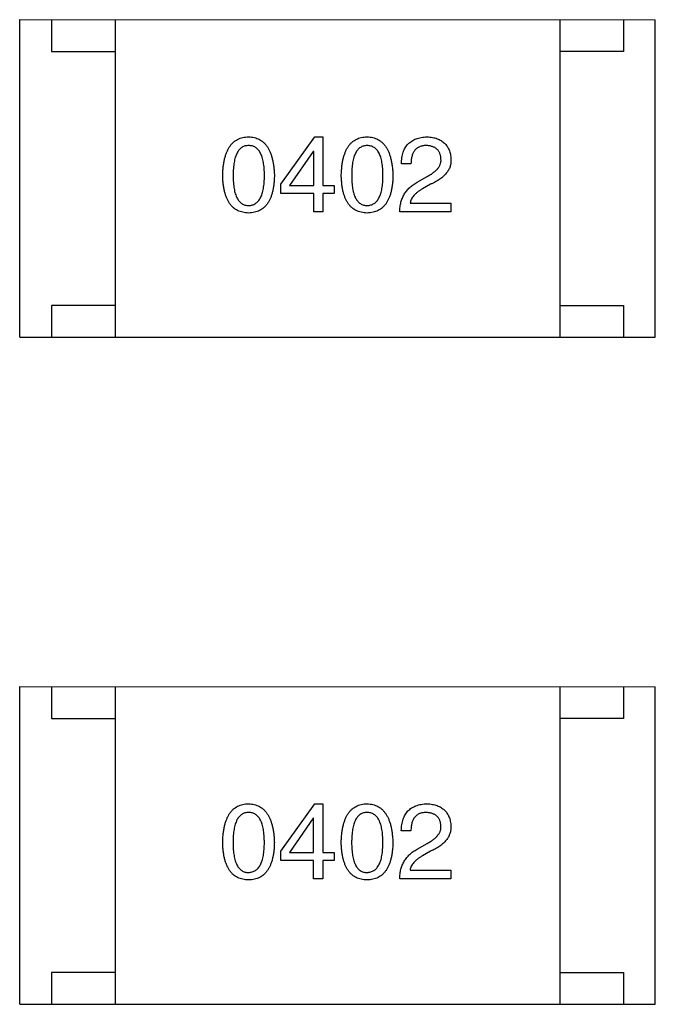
# Model space of a CAD drawing. Header units: millimetres. Extents: x 344 to 667, y 229 to 335.
# Tile 95 of 206: x 615.13 to 616.13, y 247.62 to 249.17. Entities that reach past the tile are written whole.
import ezdxf

# ---------------------------------------------------------------- set-up
doc = ezdxf.new("R2010")
doc.units = ezdxf.units.MM
doc.header["$LTSCALE"] = 0.5
doc.layers.get('0').update_dxf_attribs({"linetype": 'CONTINUOUS'})

msp = doc.modelspace()

# ---------------------------------------------------------------- linework, layer by layer
at = {"linetype": 'Continuous'}
for p, q in [((615.1326, 249.1667), (616.1326, 249.1666)), ((615.1326, 248.6667), (615.1326, 249.1667)), ((615.1826, 249.1667), (615.1826, 249.1167)), ((615.2826, 249.1666), (615.2826, 248.6666)), ((615.9826, 249.1666), (615.9826, 248.6666)), ((616.0826, 249.1666), (616.0826, 249.1166)), ((616.1326, 248.6666), (616.1326, 249.1666)), ((615.1826, 249.1167), (615.2826, 249.1166)), ((616.0826, 249.1166), (615.9826, 249.1166)), ((615.5433, 248.9075), (615.5971, 248.9823)), ((615.5971, 248.9823), (615.6095, 248.9823)), ((615.6095, 248.9823), (615.6095, 248.9056)), ((615.5944, 248.9593), (615.5571, 248.9056)), ((615.5951, 248.9593), (615.5944, 248.9593)), ((615.5951, 248.9056), (615.5951, 248.9593)), ((615.7482, 248.9397), (615.7331, 248.9397)), ((615.758, 248.9108), (615.7737, 248.92)), ((615.5433, 248.8931), (615.5433, 248.9075)), ((615.5571, 248.9056), (615.5951, 248.9056)), ((615.6095, 248.9056), (615.6272, 248.9056)), ((615.6272, 248.9056), (615.6272, 248.8931)), ((615.779, 248.9075), (615.7665, 248.9003)), ((615.5951, 248.8931), (615.5433, 248.8931)), ((615.5951, 248.8643), (615.5951, 248.8931)), ((615.6272, 248.8931), (615.6095, 248.8931)), ((615.6095, 248.8931), (615.6095, 248.8643)), ((615.7469, 248.878), (615.8111, 248.878)), ((615.8111, 248.878), (615.8111, 248.8642)), ((615.6095, 248.8643), (615.5951, 248.8643)), ((615.8111, 248.8642), (615.7305, 248.8642)), ((615.2826, 248.7166), (615.1826, 248.7167)), ((615.1826, 248.7167), (615.1826, 248.6667)), ((615.9826, 248.7166), (616.0826, 248.7166)), ((616.0826, 248.7166), (616.0826, 248.6666)), ((615.1326, 248.6667), (616.1326, 248.6666)), ((615.1325, 248.1167), (616.1325, 248.1166)), ((615.1325, 247.6167), (615.1325, 248.1167)), ((615.1825, 248.1167), (615.1825, 248.0667)), ((615.2825, 248.1167), (615.2825, 247.6167)), ((615.9825, 248.1166), (615.9825, 247.6166)), ((616.0825, 248.1166), (616.0825, 248.0666)), ((616.1325, 247.6166), (616.1325, 248.1166)), ((615.1825, 248.0667), (615.2825, 248.0667)), ((616.0825, 248.0666), (615.9825, 248.0666)), ((615.5432, 247.8576), (615.597, 247.9323)), ((615.597, 247.9323), (615.6094, 247.9323)), ((615.6094, 247.9323), (615.6094, 247.8556)), ((615.5943, 247.9094), (615.557, 247.8556)), ((615.595, 247.9094), (615.5943, 247.9094)), ((615.595, 247.8556), (615.595, 247.9094)), ((615.7481, 247.8897), (615.733, 247.8897)), ((615.5432, 247.8431), (615.5432, 247.8576)), ((615.7579, 247.8608), (615.7737, 247.87)), ((615.7789, 247.8575), (615.7664, 247.8503)), ((615.595, 247.8431), (615.5432, 247.8431)), ((615.557, 247.8556), (615.595, 247.8556)), ((615.595, 247.8143), (615.595, 247.8431)), ((615.6094, 247.8556), (615.6271, 247.8556)), ((615.6271, 247.8431), (615.6094, 247.8431)), ((615.6094, 247.8431), (615.6094, 247.8143)), ((615.6271, 247.8556), (615.6271, 247.8431)), ((615.7468, 247.828), (615.811, 247.828)), ((615.811, 247.828), (615.811, 247.8143)), ((615.6094, 247.8143), (615.595, 247.8143)), ((615.811, 247.8143), (615.7304, 247.8143)), ((615.2825, 247.6667), (615.1825, 247.6667)), ((615.1825, 247.6667), (615.1825, 247.6167)), ((615.9825, 247.6666), (616.0825, 247.6666)), ((616.0825, 247.6666), (616.0825, 247.6166)), ((615.1325, 247.6167), (616.1325, 247.6166))]:
    msp.add_line(p, q, dxfattribs=at)
for points, knots in [([(615.452, 248.9213), (615.4521, 248.9238), (615.4522, 248.9285), (615.4528, 248.9353), (615.4537, 248.9417), (615.4549, 248.9476), (615.4564, 248.9531), (615.4582, 248.9581), (615.4603, 248.9626), (615.4627, 248.9667), (615.4654, 248.9703), (615.4684, 248.9735), (615.4717, 248.9761), (615.4753, 248.9783), (615.4793, 248.98), (615.4834, 248.9813), (615.488, 248.9821), (615.4911, 248.9822), (615.4927, 248.9823)], [0, 0, 0, 0, 0.088823, 0.172287, 0.250296, 0.323438, 0.392244, 0.456221, 0.516635, 0.573871, 0.628, 0.680335, 0.731489, 0.782557, 0.834044, 0.886738, 0.942089, 1, 1, 1, 1]), ([(615.4927, 248.9823), (615.4942, 248.9822), (615.4973, 248.982), (615.5017, 248.9812), (615.5059, 248.9798), (615.5097, 248.9781), (615.5133, 248.9759), (615.5166, 248.9732), (615.5196, 248.97), (615.5223, 248.9664), (615.5247, 248.9623), (615.5268, 248.9578), (615.5286, 248.9528), (615.5301, 248.9474), (615.5313, 248.9415), (615.5323, 248.9352), (615.533, 248.9284), (615.5332, 248.9237), (615.5333, 248.9213)], [0, 0, 0, 0, 0.057415, 0.112361, 0.16496, 0.216437, 0.267441, 0.318839, 0.371478, 0.426325, 0.483626, 0.544235, 0.608673, 0.677374, 0.750405, 0.828394, 0.911525, 1, 1, 1, 1]), ([(615.6385, 248.9213), (615.6386, 248.9237), (615.6388, 248.9285), (615.6394, 248.9353), (615.6402, 248.9417), (615.6415, 248.9476), (615.6429, 248.9531), (615.6448, 248.9581), (615.6468, 248.9626), (615.6492, 248.9667), (615.6519, 248.9703), (615.6549, 248.9734), (615.6582, 248.9761), (615.6618, 248.9783), (615.6658, 248.98), (615.67, 248.9813), (615.6745, 248.9821), (615.6776, 248.9822), (615.6792, 248.9823)], [0, 0, 0, 0, 0.088823, 0.172287, 0.250296, 0.323438, 0.392244, 0.456221, 0.516635, 0.573871, 0.628, 0.680335, 0.731489, 0.782557, 0.834044, 0.886738, 0.942089, 1, 1, 1, 1]), ([(615.6792, 248.9823), (615.6807, 248.9822), (615.6838, 248.982), (615.6882, 248.9811), (615.6924, 248.9798), (615.6963, 248.9781), (615.6998, 248.9758), (615.7031, 248.9731), (615.7061, 248.97), (615.7088, 248.9664), (615.7112, 248.9623), (615.7133, 248.9578), (615.7151, 248.9528), (615.7166, 248.9474), (615.7179, 248.9415), (615.7188, 248.9352), (615.7195, 248.9284), (615.7197, 248.9237), (615.7198, 248.9213)], [0, 0, 0, 0, 0.057415, 0.112361, 0.16496, 0.216437, 0.267441, 0.318839, 0.371478, 0.426325, 0.483626, 0.544235, 0.608673, 0.677374, 0.750405, 0.828394, 0.911525, 1, 1, 1, 1]), ([(615.7331, 248.9397), (615.7331, 248.9413), (615.7333, 248.9446), (615.7338, 248.9493), (615.7346, 248.9537), (615.7358, 248.9578), (615.7373, 248.9616), (615.739, 248.965), (615.7411, 248.9682), (615.7435, 248.971), (615.7462, 248.9736), (615.7493, 248.9757), (615.7526, 248.9776), (615.7562, 248.9792), (615.7602, 248.9805), (615.7644, 248.9814), (615.769, 248.982), (615.7721, 248.9822), (615.7737, 248.9823)], [0, 0, 0, 0, 0.074935, 0.145873, 0.212498, 0.27598, 0.33603, 0.394042, 0.450372, 0.505546, 0.560812, 0.616481, 0.673265, 0.732328, 0.7938, 0.858943, 0.92718, 1, 1, 1, 1]), ([(615.7737, 248.9823), (615.7752, 248.9822), (615.778, 248.982), (615.782, 248.9814), (615.7858, 248.9805), (615.7893, 248.9794), (615.7926, 248.978), (615.7956, 248.9764), (615.7983, 248.9746), (615.8008, 248.9725), (615.8031, 248.9701), (615.805, 248.9675), (615.8067, 248.9647), (615.8081, 248.9616), (615.8093, 248.9583), (615.8102, 248.9547), (615.8108, 248.9509), (615.811, 248.9482), (615.8111, 248.9469)], [0, 0, 0, 0, 0.074847, 0.14558, 0.212628, 0.276599, 0.337792, 0.396608, 0.453638, 0.509854, 0.565589, 0.621545, 0.678777, 0.737222, 0.798388, 0.862259, 0.929312, 1, 1, 1, 1]), ([(615.4927, 248.9685), (615.4917, 248.9685), (615.4898, 248.9684), (615.487, 248.9679), (615.4844, 248.967), (615.482, 248.9656), (615.4798, 248.9639), (615.4778, 248.9619), (615.476, 248.9595), (615.4744, 248.9567), (615.4729, 248.9535), (615.4717, 248.95), (615.4707, 248.9461), (615.4698, 248.9419), (615.4692, 248.9373), (615.4687, 248.9323), (615.4684, 248.9269), (615.4684, 248.9232), (615.4684, 248.9213)], [0, 0, 0, 0, 0.049764, 0.097007, 0.143217, 0.188577, 0.235116, 0.282997, 0.333719, 0.387776, 0.445989, 0.508679, 0.576563, 0.649481, 0.728235, 0.812722, 0.903548, 1, 1, 1, 1]), ([(615.5176, 248.9213), (615.5175, 248.9232), (615.5175, 248.9269), (615.5172, 248.9323), (615.5167, 248.9373), (615.5161, 248.9419), (615.5152, 248.9461), (615.5142, 248.95), (615.5129, 248.9535), (615.5114, 248.9567), (615.5098, 248.9595), (615.5079, 248.9619), (615.5058, 248.9639), (615.5036, 248.9656), (615.5011, 248.967), (615.4985, 248.9679), (615.4956, 248.9684), (615.4937, 248.9685), (615.4927, 248.9685)], [0, 0, 0, 0, 0.095719, 0.185854, 0.269738, 0.347952, 0.420315, 0.487894, 0.550245, 0.608186, 0.662454, 0.713283, 0.761375, 0.808209, 0.854301, 0.901312, 0.949396, 1, 1, 1, 1]), ([(615.6792, 248.9685), (615.6782, 248.9685), (615.6763, 248.9684), (615.6735, 248.9679), (615.6709, 248.9669), (615.6685, 248.9656), (615.6663, 248.9639), (615.6643, 248.9619), (615.6625, 248.9595), (615.6609, 248.9567), (615.6595, 248.9535), (615.6582, 248.95), (615.6572, 248.9461), (615.6563, 248.9419), (615.6557, 248.9372), (615.6553, 248.9323), (615.655, 248.9269), (615.6549, 248.9232), (615.6549, 248.9213)], [0, 0, 0, 0, 0.049764, 0.097007, 0.143217, 0.188577, 0.235116, 0.282997, 0.333719, 0.387776, 0.445989, 0.508679, 0.576563, 0.649481, 0.728235, 0.812722, 0.903548, 1, 1, 1, 1]), ([(615.7041, 248.9213), (615.7041, 248.9232), (615.704, 248.9269), (615.7037, 248.9323), (615.7033, 248.9372), (615.7026, 248.9419), (615.7017, 248.9461), (615.7007, 248.95), (615.6994, 248.9535), (615.698, 248.9567), (615.6963, 248.9595), (615.6944, 248.9619), (615.6924, 248.9639), (615.6901, 248.9656), (615.6877, 248.9669), (615.685, 248.9679), (615.6821, 248.9684), (615.6802, 248.9685), (615.6792, 248.9685)], [0, 0, 0, 0, 0.095719, 0.185854, 0.269738, 0.347952, 0.420315, 0.487894, 0.550245, 0.608186, 0.662454, 0.713283, 0.761375, 0.808209, 0.854301, 0.901312, 0.949396, 1, 1, 1, 1]), ([(615.7718, 248.9685), (615.7708, 248.9685), (615.769, 248.9684), (615.7664, 248.9681), (615.764, 248.9675), (615.7617, 248.9668), (615.7596, 248.9657), (615.7577, 248.9645), (615.7559, 248.963), (615.7544, 248.9613), (615.7529, 248.9594), (615.7517, 248.9572), (615.7507, 248.9548), (615.7498, 248.9522), (615.7491, 248.9494), (615.7486, 248.9464), (615.7483, 248.9431), (615.7482, 248.9408), (615.7482, 248.9397)], [0, 0, 0, 0, 0.065945, 0.127767, 0.186553, 0.242898, 0.297728, 0.351599, 0.404854, 0.459191, 0.515338, 0.573322, 0.634405, 0.698538, 0.767039, 0.84022, 0.917406, 1, 1, 1, 1]), ([(615.7954, 248.9475), (615.7953, 248.9483), (615.7952, 248.9499), (615.7948, 248.9523), (615.7942, 248.9544), (615.7935, 248.9564), (615.7926, 248.9583), (615.7915, 248.96), (615.7902, 248.9616), (615.7889, 248.963), (615.7873, 248.9642), (615.7856, 248.9653), (615.7836, 248.9662), (615.7816, 248.967), (615.7794, 248.9676), (615.777, 248.9681), (615.7744, 248.9684), (615.7727, 248.9685), (615.7718, 248.9685)], [0, 0, 0, 0, 0.069456, 0.136175, 0.198596, 0.258993, 0.316838, 0.37342, 0.428889, 0.48454, 0.540119, 0.597644, 0.65702, 0.718534, 0.783117, 0.851564, 0.923888, 1, 1, 1, 1]), ([(615.7737, 248.92), (615.7747, 248.9205), (615.7765, 248.9214), (615.7791, 248.9229), (615.7815, 248.9245), (615.7837, 248.9261), (615.7857, 248.9277), (615.7875, 248.9293), (615.7892, 248.931), (615.7906, 248.9327), (615.7919, 248.9345), (615.793, 248.9362), (615.7938, 248.9381), (615.7946, 248.9399), (615.795, 248.9418), (615.7954, 248.9437), (615.7955, 248.9456), (615.7954, 248.9469), (615.7954, 248.9475)], [0, 0, 0, 0, 0.084365, 0.165386, 0.24176, 0.314729, 0.38433, 0.449952, 0.513164, 0.5734, 0.630824, 0.68644, 0.740136, 0.792605, 0.844515, 0.896112, 0.947763, 1, 1, 1, 1]), ([(615.8111, 248.9469), (615.8111, 248.9459), (615.8112, 248.9439), (615.8109, 248.941), (615.8104, 248.9381), (615.8097, 248.9353), (615.8086, 248.9326), (615.8072, 248.9299), (615.8056, 248.9273), (615.8037, 248.9249), (615.8016, 248.9224), (615.7992, 248.9201), (615.7965, 248.9178), (615.7935, 248.9156), (615.7903, 248.9134), (615.7868, 248.9114), (615.783, 248.9094), (615.7803, 248.9082), (615.779, 248.9075)], [0, 0, 0, 0, 0.055083, 0.109453, 0.162685, 0.21614, 0.26961, 0.324284, 0.380202, 0.437433, 0.497084, 0.559152, 0.624288, 0.692446, 0.763862, 0.838743, 0.917269, 1, 1, 1, 1]), ([(615.4926, 248.8623), (615.4911, 248.8624), (615.4879, 248.8625), (615.4834, 248.8633), (615.4792, 248.8645), (615.4753, 248.8661), (615.4717, 248.8683), (615.4684, 248.8709), (615.4654, 248.8739), (615.4627, 248.8774), (615.4603, 248.8813), (615.4582, 248.8857), (615.4564, 248.8906), (615.4549, 248.8958), (615.4537, 248.9016), (615.4528, 248.9078), (615.4522, 248.9144), (615.4521, 248.919), (615.452, 248.9213)], [0, 0, 0, 0, 0.059135, 0.115606, 0.169241, 0.221578, 0.273261, 0.324749, 0.377329, 0.431642, 0.488541, 0.548597, 0.612232, 0.680174, 0.752504, 0.829777, 0.912307, 1, 1, 1, 1]), ([(615.4684, 248.9213), (615.4684, 248.9194), (615.4684, 248.9157), (615.4687, 248.9104), (615.4692, 248.9054), (615.4698, 248.9008), (615.4707, 248.8965), (615.4717, 248.8926), (615.4729, 248.8891), (615.4744, 248.886), (615.476, 248.8832), (615.4778, 248.8807), (615.4798, 248.8787), (615.482, 248.877), (615.4844, 248.8757), (615.487, 248.8748), (615.4897, 248.8742), (615.4917, 248.8741), (615.4926, 248.8741)], [0, 0, 0, 0, 0.096457, 0.187288, 0.27178, 0.350132, 0.423455, 0.491343, 0.554037, 0.612253, 0.666313, 0.717038, 0.764921, 0.811214, 0.856775, 0.902988, 0.950234, 1, 1, 1, 1]), ([(615.4926, 248.8741), (615.4937, 248.8742), (615.4956, 248.8743), (615.4985, 248.8749), (615.5011, 248.8759), (615.5036, 248.8773), (615.5059, 248.879), (615.5079, 248.881), (615.5098, 248.8835), (615.5114, 248.8863), (615.5129, 248.8894), (615.5141, 248.8929), (615.5152, 248.8968), (615.5161, 248.901), (615.5167, 248.9056), (615.5172, 248.9105), (615.5175, 248.9158), (615.5175, 248.9194), (615.5176, 248.9213)], [0, 0, 0, 0, 0.050879, 0.099377, 0.146973, 0.193618, 0.240619, 0.289461, 0.34047, 0.395283, 0.453059, 0.515633, 0.582666, 0.655287, 0.732971, 0.815933, 0.905166, 1, 1, 1, 1]), ([(615.5333, 248.9213), (615.5332, 248.919), (615.5331, 248.9144), (615.5324, 248.9078), (615.5316, 248.9016), (615.5304, 248.8958), (615.5289, 248.8906), (615.5271, 248.8857), (615.525, 248.8813), (615.5226, 248.8774), (615.5199, 248.8739), (615.5169, 248.8708), (615.5136, 248.8683), (615.51, 248.8661), (615.506, 248.8645), (615.5018, 248.8633), (615.4973, 248.8625), (615.4942, 248.8624), (615.4926, 248.8623)], [0, 0, 0, 0, 0.08769, 0.170218, 0.24749, 0.319818, 0.387758, 0.451391, 0.511445, 0.568185, 0.622681, 0.67526, 0.726746, 0.778428, 0.830764, 0.884397, 0.940866, 1, 1, 1, 1]), ([(615.6792, 248.8623), (615.6776, 248.8624), (615.6745, 248.8625), (615.67, 248.8633), (615.6658, 248.8645), (615.6618, 248.8661), (615.6582, 248.8683), (615.6549, 248.8708), (615.6519, 248.8739), (615.6492, 248.8774), (615.6468, 248.8813), (615.6447, 248.8857), (615.6429, 248.8906), (615.6415, 248.8958), (615.6402, 248.9016), (615.6394, 248.9077), (615.6388, 248.9144), (615.6386, 248.9189), (615.6385, 248.9213)], [0, 0, 0, 0, 0.059135, 0.115606, 0.169241, 0.221578, 0.273261, 0.324749, 0.377329, 0.431642, 0.488541, 0.548597, 0.612232, 0.680174, 0.752504, 0.829777, 0.912307, 1, 1, 1, 1]), ([(615.6549, 248.9213), (615.6549, 248.9194), (615.655, 248.9157), (615.6553, 248.9104), (615.6557, 248.9054), (615.6563, 248.9008), (615.6572, 248.8965), (615.6582, 248.8926), (615.6595, 248.8891), (615.6609, 248.8859), (615.6625, 248.8831), (615.6643, 248.8807), (615.6663, 248.8787), (615.6685, 248.877), (615.6709, 248.8757), (615.6735, 248.8747), (615.6763, 248.8742), (615.6782, 248.8741), (615.6792, 248.8741)], [0, 0, 0, 0, 0.096457, 0.187288, 0.27178, 0.350132, 0.423455, 0.491343, 0.554037, 0.612253, 0.666313, 0.717038, 0.764921, 0.811214, 0.856775, 0.902988, 0.950234, 1, 1, 1, 1]), ([(615.6792, 248.8741), (615.6802, 248.8742), (615.6821, 248.8743), (615.685, 248.8749), (615.6877, 248.8759), (615.6901, 248.8772), (615.6924, 248.8789), (615.6944, 248.881), (615.6963, 248.8835), (615.6979, 248.8863), (615.6994, 248.8894), (615.7007, 248.8929), (615.7017, 248.8968), (615.7026, 248.901), (615.7033, 248.9056), (615.7037, 248.9105), (615.704, 248.9158), (615.7041, 248.9194), (615.7041, 248.9213)], [0, 0, 0, 0, 0.050879, 0.099377, 0.146973, 0.193618, 0.240619, 0.289461, 0.34047, 0.395283, 0.453059, 0.515633, 0.582666, 0.655287, 0.732971, 0.815933, 0.905166, 1, 1, 1, 1]), ([(615.7198, 248.9213), (615.7197, 248.9189), (615.7196, 248.9144), (615.719, 248.9077), (615.7181, 248.9016), (615.7169, 248.8958), (615.7154, 248.8905), (615.7136, 248.8857), (615.7115, 248.8813), (615.7091, 248.8774), (615.7064, 248.8739), (615.7034, 248.8708), (615.7001, 248.8683), (615.6965, 248.8661), (615.6926, 248.8645), (615.6884, 248.8633), (615.6839, 248.8625), (615.6808, 248.8624), (615.6792, 248.8623)], [0, 0, 0, 0, 0.08769, 0.170218, 0.24749, 0.319818, 0.387758, 0.451391, 0.511445, 0.568185, 0.622681, 0.67526, 0.726746, 0.778428, 0.830764, 0.884397, 0.940866, 1, 1, 1, 1]), ([(615.7305, 248.8642), (615.7305, 248.8656), (615.7306, 248.8682), (615.731, 248.872), (615.7316, 248.8756), (615.7324, 248.8792), (615.7334, 248.8826), (615.7346, 248.8859), (615.736, 248.889), (615.7376, 248.892), (615.7395, 248.8948), (615.7415, 248.8975), (615.7437, 248.9001), (615.7462, 248.9025), (615.7488, 248.9048), (615.7517, 248.907), (615.7547, 248.909), (615.7569, 248.9102), (615.758, 248.9108)], [0, 0, 0, 0, 0.069512, 0.136307, 0.201431, 0.265186, 0.327322, 0.388242, 0.448098, 0.507757, 0.566952, 0.626243, 0.686026, 0.745963, 0.807549, 0.869906, 0.934172, 1, 1, 1, 1]), ([(615.7665, 248.9003), (615.7651, 248.8995), (615.7624, 248.8979), (615.7587, 248.8954), (615.7555, 248.8927), (615.7528, 248.8899), (615.7505, 248.8871), (615.7488, 248.8842), (615.7475, 248.8812), (615.7471, 248.8791), (615.7469, 248.878)], [0, 0, 0, 0, 0.158292, 0.304606, 0.440272, 0.565336, 0.681745, 0.791834, 0.896966, 1, 1, 1, 1]), ([(615.4519, 247.8713), (615.452, 247.8738), (615.4521, 247.8785), (615.4528, 247.8854), (615.4536, 247.8917), (615.4549, 247.8977), (615.4563, 247.9031), (615.4581, 247.9081), (615.4602, 247.9127), (615.4626, 247.9167), (615.4653, 247.9203), (615.4683, 247.9235), (615.4716, 247.9262), (615.4752, 247.9284), (615.4792, 247.93), (615.4834, 247.9313), (615.4879, 247.9321), (615.491, 247.9322), (615.4926, 247.9323)], [0, 0, 0, 0, 0.088823, 0.172287, 0.250296, 0.323438, 0.392244, 0.456221, 0.516635, 0.573871, 0.628, 0.680335, 0.731489, 0.782557, 0.834044, 0.886738, 0.942089, 1, 1, 1, 1]), ([(615.4926, 247.9323), (615.4941, 247.9322), (615.4972, 247.932), (615.5016, 247.9312), (615.5058, 247.9299), (615.5096, 247.9281), (615.5132, 247.9259), (615.5165, 247.9232), (615.5195, 247.92), (615.5222, 247.9164), (615.5246, 247.9123), (615.5267, 247.9078), (615.5285, 247.9028), (615.53, 247.8974), (615.5313, 247.8915), (615.5322, 247.8852), (615.5329, 247.8784), (615.5331, 247.8737), (615.5332, 247.8713)], [0, 0, 0, 0, 0.057415, 0.112361, 0.16496, 0.216437, 0.267441, 0.318839, 0.371478, 0.426325, 0.483626, 0.544235, 0.608673, 0.677374, 0.750405, 0.828394, 0.911525, 1, 1, 1, 1]), ([(615.6384, 247.8713), (615.6385, 247.8738), (615.6387, 247.8785), (615.6393, 247.8853), (615.6402, 247.8917), (615.6414, 247.8976), (615.6429, 247.9031), (615.6447, 247.9081), (615.6467, 247.9126), (615.6491, 247.9167), (615.6518, 247.9203), (615.6548, 247.9235), (615.6581, 247.9261), (615.6618, 247.9283), (615.6657, 247.93), (615.6699, 247.9313), (615.6744, 247.9321), (615.6775, 247.9322), (615.6791, 247.9323)], [0, 0, 0, 0, 0.088823, 0.172287, 0.250296, 0.323438, 0.392244, 0.456221, 0.516635, 0.573871, 0.628, 0.680335, 0.731489, 0.782557, 0.834044, 0.886738, 0.942089, 1, 1, 1, 1]), ([(615.6791, 247.9323), (615.6807, 247.9322), (615.6837, 247.932), (615.6882, 247.9312), (615.6923, 247.9298), (615.6962, 247.9281), (615.6997, 247.9259), (615.703, 247.9232), (615.706, 247.92), (615.7087, 247.9164), (615.7111, 247.9123), (615.7132, 247.9078), (615.715, 247.9028), (615.7165, 247.8974), (615.7178, 247.8915), (615.7187, 247.8852), (615.7194, 247.8784), (615.7196, 247.8737), (615.7197, 247.8713)], [0, 0, 0, 0, 0.057415, 0.112361, 0.16496, 0.216437, 0.267441, 0.318839, 0.371478, 0.426325, 0.483626, 0.544235, 0.608673, 0.677374, 0.750405, 0.828394, 0.911525, 1, 1, 1, 1]), ([(615.733, 247.8897), (615.7331, 247.8913), (615.7332, 247.8946), (615.7337, 247.8993), (615.7345, 247.9037), (615.7357, 247.9078), (615.7372, 247.9116), (615.7389, 247.915), (615.741, 247.9182), (615.7434, 247.921), (615.7461, 247.9236), (615.7492, 247.9258), (615.7525, 247.9276), (615.7561, 247.9292), (615.7601, 247.9305), (615.7643, 247.9314), (615.7689, 247.9321), (615.772, 247.9322), (615.7737, 247.9323)], [0, 0, 0, 0, 0.074935, 0.145873, 0.212498, 0.27598, 0.33603, 0.394042, 0.450372, 0.505546, 0.560812, 0.616481, 0.673265, 0.732328, 0.7938, 0.858943, 0.92718, 1, 1, 1, 1]), ([(615.7737, 247.9323), (615.7751, 247.9322), (615.7779, 247.932), (615.7819, 247.9314), (615.7857, 247.9305), (615.7892, 247.9294), (615.7925, 247.9281), (615.7955, 247.9265), (615.7983, 247.9246), (615.8007, 247.9225), (615.803, 247.9202), (615.8049, 247.9176), (615.8066, 247.9147), (615.808, 247.9116), (615.8092, 247.9083), (615.8101, 247.9047), (615.8107, 247.9009), (615.8109, 247.8982), (615.811, 247.8969)], [0, 0, 0, 0, 0.074847, 0.14558, 0.212628, 0.276599, 0.337792, 0.396608, 0.453638, 0.509854, 0.565589, 0.621545, 0.678777, 0.737222, 0.798388, 0.862259, 0.929312, 1, 1, 1, 1]), ([(615.4926, 247.9185), (615.4916, 247.9185), (615.4897, 247.9184), (615.4869, 247.9179), (615.4843, 247.917), (615.4819, 247.9157), (615.4797, 247.914), (615.4777, 247.9119), (615.4759, 247.9095), (615.4743, 247.9067), (615.4729, 247.9035), (615.4716, 247.9), (615.4706, 247.8961), (615.4697, 247.8919), (615.4691, 247.8873), (615.4686, 247.8823), (615.4683, 247.8769), (615.4683, 247.8732), (615.4683, 247.8713)], [0, 0, 0, 0, 0.049764, 0.097007, 0.143217, 0.188577, 0.235116, 0.282997, 0.333719, 0.387776, 0.445989, 0.508679, 0.576563, 0.649481, 0.728235, 0.812722, 0.903548, 1, 1, 1, 1]), ([(615.5175, 247.8713), (615.5175, 247.8732), (615.5174, 247.8769), (615.5171, 247.8823), (615.5167, 247.8873), (615.516, 247.8919), (615.5151, 247.8961), (615.5141, 247.9), (615.5128, 247.9035), (615.5114, 247.9067), (615.5097, 247.9095), (615.5078, 247.9119), (615.5058, 247.914), (615.5035, 247.9157), (615.501, 247.917), (615.4984, 247.9179), (615.4955, 247.9184), (615.4936, 247.9185), (615.4926, 247.9185)], [0, 0, 0, 0, 0.095719, 0.185854, 0.269738, 0.347952, 0.420315, 0.487894, 0.550245, 0.608186, 0.662454, 0.713283, 0.761375, 0.808209, 0.854301, 0.901312, 0.949396, 1, 1, 1, 1]), ([(615.6791, 247.9185), (615.6781, 247.9185), (615.6762, 247.9184), (615.6734, 247.9179), (615.6708, 247.9169), (615.6684, 247.9156), (615.6662, 247.9139), (615.6642, 247.9119), (615.6624, 247.9095), (615.6608, 247.9067), (615.6594, 247.9035), (615.6581, 247.9), (615.6572, 247.8961), (615.6563, 247.8919), (615.6556, 247.8873), (615.6552, 247.8823), (615.6549, 247.8769), (615.6548, 247.8732), (615.6548, 247.8713)], [0, 0, 0, 0, 0.049764, 0.097007, 0.143217, 0.188577, 0.235116, 0.282997, 0.333719, 0.387776, 0.445989, 0.508679, 0.576563, 0.649481, 0.728235, 0.812722, 0.903548, 1, 1, 1, 1]), ([(615.704, 247.8713), (615.704, 247.8732), (615.7039, 247.8769), (615.7037, 247.8823), (615.7032, 247.8873), (615.7025, 247.8919), (615.7016, 247.8961), (615.7006, 247.9), (615.6993, 247.9035), (615.6979, 247.9067), (615.6962, 247.9095), (615.6944, 247.9119), (615.6923, 247.9139), (615.69, 247.9156), (615.6876, 247.9169), (615.6849, 247.9179), (615.6821, 247.9184), (615.6801, 247.9185), (615.6791, 247.9185)], [0, 0, 0, 0, 0.095719, 0.185854, 0.269738, 0.347952, 0.420315, 0.487894, 0.550245, 0.608186, 0.662454, 0.713283, 0.761375, 0.808209, 0.854301, 0.901312, 0.949396, 1, 1, 1, 1]), ([(615.7717, 247.9185), (615.7708, 247.9185), (615.7689, 247.9185), (615.7663, 247.9181), (615.7639, 247.9176), (615.7616, 247.9168), (615.7595, 247.9157), (615.7576, 247.9145), (615.7558, 247.913), (615.7543, 247.9113), (615.7529, 247.9094), (615.7516, 247.9072), (615.7506, 247.9048), (615.7497, 247.9023), (615.749, 247.8994), (615.7486, 247.8964), (615.7482, 247.8931), (615.7481, 247.8908), (615.7481, 247.8897)], [0, 0, 0, 0, 0.065945, 0.127767, 0.186553, 0.242898, 0.297728, 0.351599, 0.404854, 0.459191, 0.515338, 0.573322, 0.634405, 0.698538, 0.767039, 0.84022, 0.917406, 1, 1, 1, 1]), ([(615.7953, 247.8975), (615.7952, 247.8984), (615.7951, 247.9), (615.7947, 247.9023), (615.7941, 247.9044), (615.7934, 247.9065), (615.7925, 247.9083), (615.7914, 247.91), (615.7901, 247.9116), (615.7888, 247.913), (615.7872, 247.9142), (615.7855, 247.9153), (615.7836, 247.9162), (615.7815, 247.917), (615.7793, 247.9176), (615.7769, 247.9181), (615.7743, 247.9184), (615.7726, 247.9185), (615.7717, 247.9185)], [0, 0, 0, 0, 0.069456, 0.136175, 0.198596, 0.258993, 0.316838, 0.37342, 0.428889, 0.48454, 0.540119, 0.597644, 0.65702, 0.718534, 0.783117, 0.851564, 0.923888, 1, 1, 1, 1]), ([(615.7737, 247.87), (615.7746, 247.8705), (615.7764, 247.8714), (615.779, 247.873), (615.7814, 247.8745), (615.7836, 247.8761), (615.7856, 247.8777), (615.7874, 247.8794), (615.7891, 247.881), (615.7905, 247.8828), (615.7918, 247.8845), (615.7929, 247.8863), (615.7938, 247.8881), (615.7945, 247.8899), (615.795, 247.8918), (615.7953, 247.8937), (615.7954, 247.8956), (615.7953, 247.8969), (615.7953, 247.8975)], [0, 0, 0, 0, 0.084365, 0.165386, 0.24176, 0.314729, 0.38433, 0.449952, 0.513164, 0.5734, 0.630824, 0.68644, 0.740136, 0.792605, 0.844515, 0.896112, 0.947763, 1, 1, 1, 1]), ([(615.811, 247.8969), (615.8111, 247.8959), (615.8111, 247.8939), (615.8109, 247.891), (615.8103, 247.8881), (615.8096, 247.8853), (615.8085, 247.8826), (615.8071, 247.8799), (615.8055, 247.8774), (615.8036, 247.8749), (615.8015, 247.8724), (615.7991, 247.8701), (615.7964, 247.8678), (615.7934, 247.8656), (615.7902, 247.8634), (615.7867, 247.8614), (615.7829, 247.8594), (615.7803, 247.8582), (615.7789, 247.8575)], [0, 0, 0, 0, 0.055083, 0.109453, 0.162685, 0.21614, 0.26961, 0.324284, 0.380202, 0.437433, 0.497084, 0.559152, 0.624288, 0.692446, 0.763862, 0.838743, 0.917269, 1, 1, 1, 1]), ([(615.4926, 247.8123), (615.491, 247.8124), (615.4879, 247.8125), (615.4834, 247.8133), (615.4792, 247.8145), (615.4752, 247.8162), (615.4716, 247.8183), (615.4683, 247.8209), (615.4653, 247.8239), (615.4626, 247.8274), (615.4602, 247.8313), (615.4581, 247.8357), (615.4563, 247.8406), (615.4548, 247.8459), (615.4536, 247.8516), (615.4528, 247.8578), (615.4521, 247.8644), (615.452, 247.869), (615.4519, 247.8713)], [0, 0, 0, 0, 0.059135, 0.115606, 0.169241, 0.221578, 0.273261, 0.324749, 0.377329, 0.431642, 0.488541, 0.548597, 0.612232, 0.680174, 0.752504, 0.829777, 0.912307, 1, 1, 1, 1]), ([(615.4683, 247.8713), (615.4683, 247.8694), (615.4683, 247.8657), (615.4686, 247.8604), (615.4691, 247.8554), (615.4697, 247.8508), (615.4706, 247.8465), (615.4716, 247.8426), (615.4729, 247.8391), (615.4743, 247.836), (615.4759, 247.8332), (615.4777, 247.8307), (615.4797, 247.8287), (615.4819, 247.827), (615.4843, 247.8257), (615.4869, 247.8248), (615.4897, 247.8242), (615.4916, 247.8242), (615.4926, 247.8241)], [0, 0, 0, 0, 0.096457, 0.187288, 0.27178, 0.350132, 0.423455, 0.491343, 0.554037, 0.612253, 0.666313, 0.717038, 0.764921, 0.811214, 0.856775, 0.902988, 0.950234, 1, 1, 1, 1]), ([(615.4926, 247.8241), (615.4936, 247.8242), (615.4955, 247.8243), (615.4984, 247.8249), (615.501, 247.8259), (615.5035, 247.8273), (615.5058, 247.829), (615.5078, 247.8311), (615.5097, 247.8335), (615.5113, 247.8363), (615.5128, 247.8394), (615.514, 247.8429), (615.5151, 247.8468), (615.516, 247.851), (615.5167, 247.8556), (615.5171, 247.8605), (615.5174, 247.8658), (615.5175, 247.8695), (615.5175, 247.8713)], [0, 0, 0, 0, 0.050879, 0.099377, 0.146973, 0.193618, 0.240619, 0.289461, 0.34047, 0.395283, 0.453059, 0.515633, 0.582666, 0.655287, 0.732971, 0.815933, 0.905166, 1, 1, 1, 1]), ([(615.5332, 247.8713), (615.5331, 247.869), (615.533, 247.8644), (615.5324, 247.8578), (615.5315, 247.8516), (615.5303, 247.8459), (615.5288, 247.8406), (615.527, 247.8357), (615.5249, 247.8313), (615.5225, 247.8274), (615.5198, 247.8239), (615.5168, 247.8209), (615.5135, 247.8183), (615.5099, 247.8162), (615.506, 247.8145), (615.5018, 247.8133), (615.4973, 247.8125), (615.4941, 247.8124), (615.4926, 247.8123)], [0, 0, 0, 0, 0.08769, 0.170218, 0.24749, 0.319818, 0.387758, 0.451391, 0.511445, 0.568185, 0.622681, 0.67526, 0.726746, 0.778428, 0.830764, 0.884397, 0.940866, 1, 1, 1, 1]), ([(615.6791, 247.8123), (615.6775, 247.8124), (615.6744, 247.8125), (615.6699, 247.8133), (615.6657, 247.8145), (615.6618, 247.8161), (615.6581, 247.8183), (615.6548, 247.8209), (615.6518, 247.8239), (615.6492, 247.8274), (615.6467, 247.8313), (615.6447, 247.8357), (615.6429, 247.8406), (615.6414, 247.8458), (615.6402, 247.8516), (615.6393, 247.8578), (615.6387, 247.8644), (615.6385, 247.869), (615.6384, 247.8713)], [0, 0, 0, 0, 0.059135, 0.115606, 0.169241, 0.221578, 0.273261, 0.324749, 0.377329, 0.431642, 0.488541, 0.548597, 0.612232, 0.680174, 0.752504, 0.829777, 0.912307, 1, 1, 1, 1]), ([(615.6548, 247.8713), (615.6548, 247.8694), (615.6549, 247.8657), (615.6552, 247.8604), (615.6556, 247.8554), (615.6563, 247.8508), (615.6571, 247.8465), (615.6581, 247.8426), (615.6594, 247.8391), (615.6608, 247.836), (615.6624, 247.8332), (615.6642, 247.8307), (615.6662, 247.8287), (615.6684, 247.827), (615.6708, 247.8257), (615.6734, 247.8248), (615.6762, 247.8242), (615.6781, 247.8241), (615.6791, 247.8241)], [0, 0, 0, 0, 0.096457, 0.187288, 0.27178, 0.350132, 0.423455, 0.491343, 0.554037, 0.612253, 0.666313, 0.717038, 0.764921, 0.811214, 0.856775, 0.902988, 0.950234, 1, 1, 1, 1]), ([(615.6791, 247.8241), (615.6801, 247.8242), (615.682, 247.8243), (615.6849, 247.8249), (615.6876, 247.8259), (615.69, 247.8273), (615.6923, 247.829), (615.6943, 247.831), (615.6962, 247.8335), (615.6979, 247.8363), (615.6993, 247.8394), (615.7006, 247.8429), (615.7016, 247.8468), (615.7025, 247.851), (615.7032, 247.8556), (615.7037, 247.8605), (615.7039, 247.8658), (615.704, 247.8694), (615.704, 247.8713)], [0, 0, 0, 0, 0.050879, 0.099377, 0.146973, 0.193618, 0.240619, 0.289461, 0.34047, 0.395283, 0.453059, 0.515633, 0.582666, 0.655287, 0.732971, 0.815933, 0.905166, 1, 1, 1, 1]), ([(615.7197, 247.8713), (615.7197, 247.869), (615.7195, 247.8644), (615.7189, 247.8577), (615.718, 247.8516), (615.7168, 247.8458), (615.7153, 247.8406), (615.7135, 247.8357), (615.7114, 247.8313), (615.709, 247.8274), (615.7063, 247.8239), (615.7033, 247.8208), (615.7, 247.8183), (615.6964, 247.8161), (615.6925, 247.8145), (615.6883, 247.8133), (615.6838, 247.8125), (615.6807, 247.8124), (615.6791, 247.8123)], [0, 0, 0, 0, 0.08769, 0.170218, 0.24749, 0.319818, 0.387758, 0.451391, 0.511445, 0.568185, 0.622681, 0.67526, 0.726746, 0.778428, 0.830764, 0.884397, 0.940866, 1, 1, 1, 1]), ([(615.7304, 247.8143), (615.7304, 247.8156), (615.7305, 247.8182), (615.7309, 247.822), (615.7315, 247.8257), (615.7323, 247.8292), (615.7333, 247.8326), (615.7345, 247.8359), (615.7359, 247.839), (615.7375, 247.842), (615.7394, 247.8448), (615.7414, 247.8475), (615.7436, 247.8501), (615.7461, 247.8525), (615.7487, 247.8548), (615.7516, 247.857), (615.7547, 247.859), (615.7568, 247.8602), (615.7579, 247.8608)], [0, 0, 0, 0, 0.069512, 0.136307, 0.201431, 0.265186, 0.327322, 0.388242, 0.448098, 0.507757, 0.566952, 0.626243, 0.686026, 0.745963, 0.807549, 0.869906, 0.934172, 1, 1, 1, 1]), ([(615.7664, 247.8503), (615.765, 247.8495), (615.7623, 247.8479), (615.7586, 247.8454), (615.7554, 247.8427), (615.7527, 247.8399), (615.7504, 247.8371), (615.7487, 247.8342), (615.7474, 247.8312), (615.747, 247.8291), (615.7468, 247.828)], [0, 0, 0, 0, 0.158292, 0.304606, 0.440272, 0.565336, 0.681745, 0.791834, 0.896966, 1, 1, 1, 1])]:
    msp.add_open_spline(points, degree=3, knots=knots, dxfattribs=at)

doc.saveas('drawing.dxf')
